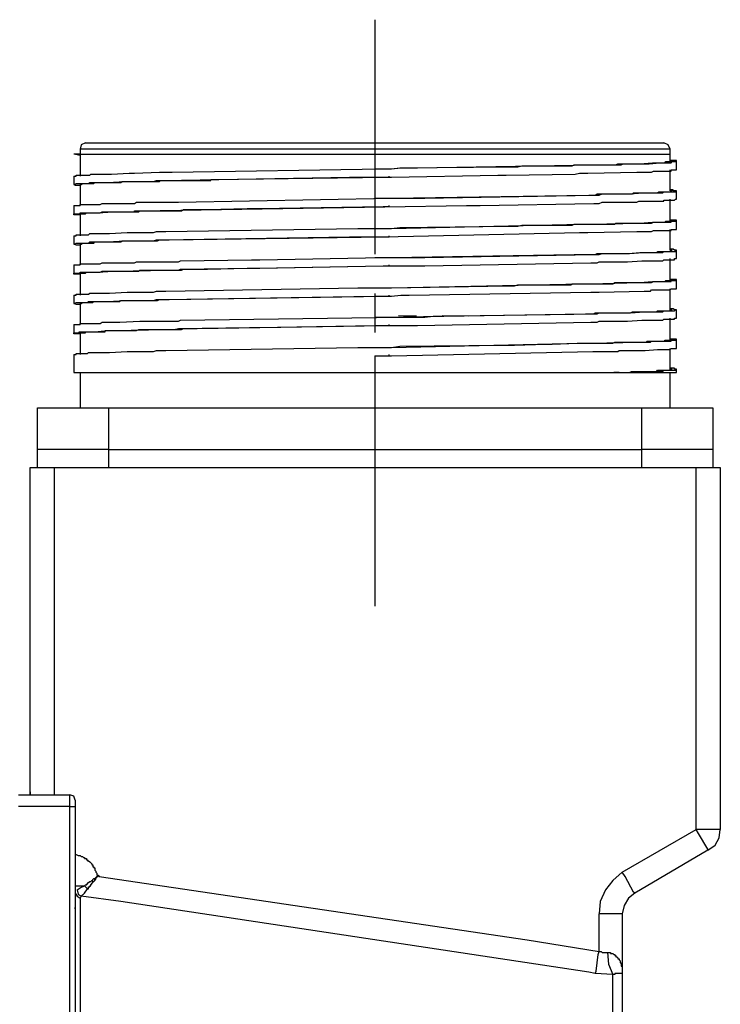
# Model space of a CAD drawing. Header units: millimetres. Extents: x 32146 to 33966, y 9971 to 11065.
# Tile 39 of 54: x 32734 to 32763, y 10374 to 10414. Entities that reach past the tile are written whole.
import ezdxf

# ---------------------------------------------------------------- set-up
doc = ezdxf.new("R2010")
doc.units = ezdxf.units.MM
doc.linetypes.add('CENTER2', pattern=[28.575, 19.05, -3.175, 3.175, -3.175])
doc.layers.add('Center', color=1, linetype='CENTER2')
doc.layers.add('Z_entity', color=7, linetype='Continuous')

msp = doc.modelspace()

# ---------------------------------------------------------------- linework, layer by layer
at = {"layer": 'Center', "ltscale": 0.5}
msp.add_line((32748.684, 10413.507), (32748.684, 10388.766), dxfattribs=at)
at = {"layer": 'Z_entity', "color": 7}
for p, q in [((32736.95, 10408.507), (32736.781, 10408.422)), ((32736.95, 10408.507), (32760.418, 10408.507)), ((32760.587, 10408.422), (32760.418, 10408.507)), ((32736.738, 10408.041), (32736.484, 10408.041)), ((32736.738, 10407.998), (32736.484, 10408.041)), ((32736.781, 10408.422), (32736.738, 10408.253)), ((32760.672, 10408.253), (32736.738, 10408.253)), ((32736.738, 10408.253), (32736.738, 10408.041)), ((32736.738, 10408.041), (32760.672, 10408.041)), ((32736.738, 10408.041), (32736.738, 10407.151)), ((32760.672, 10408.253), (32760.587, 10408.422)), ((32760.672, 10408.041), (32760.672, 10408.253)), ((32760.672, 10407.744), (32760.672, 10408.041)), ((32758.469, 10407.617), (32758.554, 10407.66)), ((32758.554, 10407.66), (32759.232, 10407.66)), ((32758.681, 10407.617), (32758.766, 10407.66)), ((32758.766, 10407.66), (32759.02, 10407.66)), ((32759.02, 10407.66), (32759.57, 10407.66)), ((32759.232, 10407.66), (32759.443, 10407.66)), ((32759.443, 10407.66), (32759.952, 10407.702)), ((32759.57, 10407.66), (32759.825, 10407.66)), ((32759.825, 10407.66), (32760.248, 10407.702)), ((32759.952, 10407.702), (32760.46, 10407.702)), ((32760.248, 10407.702), (32760.333, 10407.702)), ((32760.333, 10407.702), (32760.714, 10407.702)), ((32760.46, 10407.702), (32760.502, 10407.744)), ((32760.502, 10407.744), (32760.757, 10407.744)), ((32760.926, 10407.787), (32760.672, 10407.787)), ((32760.757, 10407.744), (32760.672, 10407.744)), ((32760.714, 10407.702), (32760.757, 10407.744)), ((32760.757, 10407.744), (32760.926, 10407.744)), ((32760.926, 10407.744), (32760.926, 10407.787)), ((32760.926, 10407.405), (32760.926, 10407.744)), ((32737.12, 10407.194), (32737.162, 10407.236)), ((32737.162, 10407.236), (32737.204, 10407.236)), ((32737.204, 10407.236), (32737.713, 10407.236)), ((32737.713, 10407.236), (32738.009, 10407.236)), ((32738.009, 10407.236), (32738.729, 10407.278)), ((32738.729, 10407.278), (32738.941, 10407.278)), ((32738.941, 10407.278), (32739.958, 10407.321)), ((32739.958, 10407.321), (32740.466, 10407.321)), ((32740.466, 10407.321), (32749.023, 10407.448)), ((32748.684, 10407.448), (32749.362, 10407.448)), ((32749.023, 10407.448), (32749.362, 10407.448)), ((32749.362, 10407.448), (32749.701, 10407.49)), ((32749.362, 10407.448), (32749.743, 10407.49)), ((32749.701, 10407.49), (32754.191, 10407.533)), ((32749.743, 10407.49), (32750.421, 10407.49)), ((32750.421, 10407.49), (32757.58, 10407.617)), ((32754.021, 10407.194), (32756.817, 10407.236)), ((32754.191, 10407.533), (32754.487, 10407.533)), ((32754.487, 10407.533), (32754.657, 10407.575)), ((32754.657, 10407.575), (32756.012, 10407.575)), ((32756.012, 10407.575), (32756.69, 10407.575)), ((32756.69, 10407.575), (32756.775, 10407.617)), ((32756.775, 10407.617), (32757.622, 10407.617)), ((32756.817, 10407.236), (32756.987, 10407.278)), ((32756.987, 10407.278), (32757.325, 10407.278)), ((32757.325, 10407.278), (32759.316, 10407.321)), ((32757.58, 10407.617), (32758.681, 10407.617)), ((32757.622, 10407.617), (32758.427, 10407.617)), ((32758.427, 10407.617), (32758.469, 10407.617)), ((32759.316, 10407.321), (32759.909, 10407.321)), ((32759.909, 10407.321), (32759.994, 10407.363)), ((32759.994, 10407.363), (32760.121, 10407.363)), ((32760.121, 10407.363), (32760.502, 10407.363)), ((32760.502, 10407.363), (32760.714, 10407.363)), ((32760.672, 10406.558), (32760.672, 10407.405)), ((32760.714, 10407.363), (32760.714, 10407.405)), ((32760.714, 10407.405), (32760.926, 10407.405)), ((32736.484, 10407.151), (32736.569, 10407.151)), ((32736.484, 10407.151), (32736.484, 10406.812)), ((32736.527, 10406.812), (32736.569, 10406.855)), ((32736.569, 10407.151), (32736.569, 10407.194)), ((32736.569, 10407.194), (32736.781, 10407.194)), ((32736.569, 10406.855), (32736.696, 10406.855)), ((32736.696, 10406.855), (32737.035, 10406.855)), ((32736.781, 10407.194), (32737.12, 10407.194)), ((32736.781, 10406.812), (32736.823, 10406.855)), ((32736.823, 10406.855), (32736.908, 10406.855)), ((32736.908, 10406.855), (32737.162, 10406.855)), ((32737.035, 10406.855), (32737.077, 10406.855)), ((32737.077, 10406.855), (32737.12, 10406.897)), ((32737.12, 10406.897), (32737.628, 10406.897)), ((32737.162, 10406.855), (32737.289, 10406.855)), ((32737.289, 10406.855), (32737.331, 10406.897)), ((32737.331, 10406.897), (32737.67, 10406.897)), ((32737.628, 10406.897), (32737.84, 10406.897)), ((32737.67, 10406.897), (32738.009, 10406.897)), ((32737.84, 10406.897), (32738.56, 10406.939)), ((32738.009, 10406.897), (32738.39, 10406.897)), ((32738.39, 10406.897), (32738.433, 10406.939)), ((32738.433, 10406.939), (32738.729, 10406.939)), ((32738.56, 10406.939), (32738.729, 10406.939)), ((32738.729, 10406.939), (32739.873, 10406.939)), ((32738.729, 10406.939), (32739.619, 10406.939)), ((32739.619, 10406.939), (32739.704, 10406.939)), ((32739.704, 10406.939), (32739.831, 10406.982)), ((32739.831, 10406.982), (32740.085, 10406.982)), ((32739.873, 10406.939), (32739.958, 10406.939)), ((32739.958, 10406.939), (32740, 10406.982)), ((32740, 10406.982), (32741.737, 10406.982)), ((32740.085, 10406.982), (32747.667, 10407.109)), ((32741.737, 10406.982), (32742.033, 10406.982)), ((32742.033, 10406.982), (32742.033, 10407.024)), ((32742.033, 10407.024), (32742.161, 10407.024)), ((32742.161, 10407.024), (32749.192, 10407.109)), ((32747.667, 10407.109), (32749.362, 10407.109)), ((32749.192, 10407.109), (32749.277, 10407.109)), ((32749.277, 10407.109), (32749.277, 10407.151)), ((32749.362, 10407.109), (32753.682, 10407.194)), ((32753.682, 10407.194), (32754.021, 10407.194)), ((32736.527, 10406.812), (32736.484, 10406.812)), ((32736.484, 10406.812), (32736.527, 10406.812)), ((32736.527, 10406.77), (32736.527, 10406.812)), ((32736.738, 10406.77), (32736.527, 10406.77)), ((32736.738, 10406.812), (32736.781, 10406.812)), ((32736.738, 10406.812), (32736.738, 10405.965)), ((32757.622, 10406.389), (32757.707, 10406.431)), ((32757.707, 10406.431), (32759.147, 10406.431)), ((32757.791, 10406.389), (32757.918, 10406.431)), ((32757.918, 10406.431), (32758.046, 10406.431)), ((32758.046, 10406.431), (32758.85, 10406.431)), ((32758.85, 10406.431), (32759.02, 10406.431)), ((32759.02, 10406.431), (32759.57, 10406.474)), ((32759.147, 10406.431), (32759.189, 10406.474)), ((32759.189, 10406.474), (32759.443, 10406.474)), ((32759.443, 10406.474), (32759.952, 10406.474)), ((32759.57, 10406.474), (32759.825, 10406.474)), ((32759.825, 10406.474), (32760.248, 10406.474)), ((32759.952, 10406.474), (32760.164, 10406.474)), ((32760.164, 10406.474), (32760.206, 10406.516)), ((32760.206, 10406.516), (32760.672, 10406.516)), ((32760.248, 10406.474), (32760.375, 10406.474)), ((32760.375, 10406.474), (32760.418, 10406.516)), ((32760.418, 10406.516), (32760.884, 10406.516)), ((32760.799, 10406.601), (32760.672, 10406.601)), ((32760.672, 10406.516), (32760.714, 10406.558)), ((32760.757, 10406.558), (32760.672, 10406.558)), ((32760.714, 10406.558), (32760.757, 10406.558)), ((32760.799, 10406.558), (32760.799, 10406.601)), ((32760.926, 10406.558), (32760.799, 10406.558)), ((32760.884, 10406.516), (32760.884, 10406.558)), ((32760.884, 10406.558), (32760.926, 10406.558)), ((32760.926, 10406.219), (32760.926, 10406.558)), ((32737.543, 10406.008), (32737.628, 10406.05)), ((32737.628, 10406.05), (32738.941, 10406.05)), ((32738.941, 10406.05), (32739.026, 10406.092)), ((32739.026, 10406.092), (32739.28, 10406.092)), ((32739.28, 10406.092), (32740.212, 10406.092)), ((32740.212, 10406.092), (32740.72, 10406.092)), ((32740.72, 10406.092), (32749.362, 10406.262)), ((32748.684, 10406.262), (32749.362, 10406.262)), ((32749.362, 10406.262), (32757.368, 10406.389)), ((32749.362, 10406.262), (32750.717, 10406.262)), ((32750.717, 10406.262), (32757.58, 10406.389)), ((32752.962, 10405.965), (32757.58, 10406.05)), ((32757.368, 10406.389), (32757.622, 10406.389)), ((32757.58, 10406.389), (32757.791, 10406.389)), ((32757.58, 10406.05), (32757.791, 10406.05)), ((32757.791, 10406.05), (32757.918, 10406.092)), ((32757.918, 10406.092), (32759.232, 10406.092)), ((32759.232, 10406.092), (32759.316, 10406.092)), ((32759.316, 10406.092), (32759.401, 10406.135)), ((32759.401, 10406.135), (32760.248, 10406.135)), ((32760.248, 10406.135), (32760.418, 10406.135)), ((32760.418, 10406.135), (32760.418, 10406.177)), ((32760.418, 10406.177), (32760.841, 10406.177)), ((32760.672, 10405.33), (32760.672, 10406.219)), ((32760.841, 10406.177), (32760.884, 10406.219)), ((32760.884, 10406.219), (32760.926, 10406.219)), ((32736.484, 10405.965), (32736.738, 10405.965)), ((32736.484, 10405.965), (32736.484, 10405.626)), ((32736.484, 10405.584), (32736.484, 10405.626)), ((32736.484, 10405.626), (32736.738, 10405.626)), ((32736.738, 10405.965), (32736.738, 10406.008)), ((32736.738, 10406.008), (32736.95, 10406.008)), ((32736.738, 10405.626), (32736.738, 10405.669)), ((32736.738, 10405.669), (32736.823, 10405.669)), ((32736.738, 10405.626), (32736.95, 10405.626)), ((32736.738, 10405.626), (32736.738, 10404.737)), ((32736.823, 10405.669), (32737.459, 10405.669)), ((32736.95, 10406.008), (32737.289, 10406.008)), ((32736.95, 10405.626), (32736.993, 10405.669)), ((32736.993, 10405.669), (32737.459, 10405.669)), ((32737.289, 10406.008), (32737.543, 10406.008)), ((32737.459, 10405.669), (32738.052, 10405.711)), ((32737.459, 10405.669), (32737.543, 10405.669)), ((32737.543, 10405.669), (32737.628, 10405.711)), ((32737.628, 10405.711), (32738.729, 10405.711)), ((32738.052, 10405.711), (32738.263, 10405.711)), ((32738.263, 10405.711), (32739.026, 10405.711)), ((32738.729, 10405.711), (32738.941, 10405.711)), ((32738.941, 10405.711), (32738.941, 10405.753)), ((32738.941, 10405.753), (32739.153, 10405.753)), ((32739.026, 10405.711), (32739.111, 10405.711)), ((32739.111, 10405.711), (32739.153, 10405.753)), ((32739.153, 10405.753), (32752.412, 10405.965)), ((32739.153, 10405.753), (32740, 10405.753)), ((32740, 10405.753), (32740.847, 10405.753)), ((32740.847, 10405.753), (32740.932, 10405.796)), ((32740.932, 10405.796), (32741.906, 10405.796)), ((32741.906, 10405.796), (32743.516, 10405.838)), ((32743.516, 10405.838), (32743.982, 10405.838)), ((32743.982, 10405.838), (32749.023, 10405.923)), ((32749.023, 10405.923), (32749.277, 10405.923)), ((32749.277, 10405.923), (32749.277, 10405.965)), ((32752.412, 10405.965), (32752.962, 10405.965)), ((32736.738, 10405.584), (32736.484, 10405.584)), ((32757.452, 10405.203), (32759.401, 10405.245)), ((32758.427, 10405.203), (32758.469, 10405.245)), ((32758.469, 10405.245), (32758.554, 10405.245)), ((32758.554, 10405.245), (32759.232, 10405.245)), ((32759.232, 10405.245), (32759.443, 10405.245)), ((32759.401, 10405.245), (32759.909, 10405.245)), ((32759.443, 10405.245), (32759.952, 10405.287)), ((32759.909, 10405.245), (32759.994, 10405.287)), ((32759.952, 10405.287), (32760.46, 10405.287)), ((32759.994, 10405.287), (32760.164, 10405.287)), ((32760.164, 10405.287), (32760.502, 10405.287)), ((32760.46, 10405.287), (32760.502, 10405.33)), ((32760.502, 10405.33), (32760.757, 10405.33)), ((32760.502, 10405.287), (32760.714, 10405.287)), ((32760.926, 10405.372), (32760.672, 10405.372)), ((32760.757, 10405.33), (32760.672, 10405.33)), ((32760.714, 10405.287), (32760.714, 10405.33)), ((32760.714, 10405.33), (32760.926, 10405.33)), ((32760.926, 10405.33), (32760.926, 10405.372)), ((32760.926, 10404.991), (32760.926, 10405.33)), ((32737.925, 10404.821), (32738.645, 10404.864)), ((32738.645, 10404.864), (32738.856, 10404.864)), ((32738.856, 10404.864), (32739.704, 10404.864)), ((32739.704, 10404.864), (32739.831, 10404.906)), ((32739.831, 10404.906), (32740.212, 10404.906)), ((32740.212, 10404.906), (32748.006, 10405.033)), ((32748.006, 10405.033), (32749.362, 10405.033)), ((32748.684, 10405.033), (32749.362, 10405.033)), ((32749.023, 10404.694), (32756.987, 10404.864)), ((32749.362, 10405.033), (32757.071, 10405.203)), ((32749.362, 10405.033), (32749.701, 10405.076)), ((32749.701, 10405.076), (32754.191, 10405.118)), ((32754.191, 10405.118), (32754.487, 10405.118)), ((32754.487, 10405.118), (32754.657, 10405.16)), ((32754.657, 10405.16), (32756.012, 10405.16)), ((32756.012, 10405.16), (32756.69, 10405.16)), ((32756.69, 10405.16), (32756.775, 10405.203)), ((32756.775, 10405.203), (32757.622, 10405.203)), ((32756.987, 10404.864), (32757.325, 10404.864)), ((32757.071, 10405.203), (32757.452, 10405.203)), ((32757.325, 10404.864), (32759.316, 10404.906)), ((32757.622, 10405.203), (32758.427, 10405.203)), ((32759.316, 10404.906), (32759.909, 10404.906)), ((32759.909, 10404.906), (32759.994, 10404.949)), ((32759.994, 10404.949), (32760.121, 10404.949)), ((32760.121, 10404.949), (32760.502, 10404.949)), ((32760.502, 10404.949), (32760.714, 10404.949)), ((32760.672, 10404.144), (32760.672, 10404.991)), ((32760.714, 10404.949), (32760.714, 10404.991)), ((32760.714, 10404.991), (32760.926, 10404.991)), ((32736.484, 10404.737), (32736.569, 10404.737)), ((32736.484, 10404.737), (32736.484, 10404.398)), ((32736.527, 10404.398), (32736.569, 10404.44)), ((32736.569, 10404.737), (32736.569, 10404.779)), ((32736.569, 10404.779), (32736.781, 10404.779)), ((32736.569, 10404.44), (32736.696, 10404.44)), ((32736.696, 10404.44), (32737.035, 10404.44)), ((32736.781, 10404.779), (32737.077, 10404.779)), ((32736.781, 10404.398), (32736.823, 10404.44)), ((32736.823, 10404.44), (32737.289, 10404.44)), ((32737.035, 10404.44), (32737.077, 10404.44)), ((32737.077, 10404.779), (32737.12, 10404.821)), ((32737.077, 10404.44), (32737.12, 10404.483)), ((32737.12, 10404.821), (32737.162, 10404.821)), ((32737.12, 10404.483), (32737.628, 10404.483)), ((32737.162, 10404.821), (32737.67, 10404.821)), ((32737.289, 10404.44), (32737.331, 10404.483)), ((32737.331, 10404.483), (32737.459, 10404.483)), ((32737.459, 10404.483), (32738.052, 10404.483)), ((32737.628, 10404.483), (32737.84, 10404.483)), ((32737.67, 10404.821), (32737.925, 10404.821)), ((32737.84, 10404.483), (32738.56, 10404.525)), ((32738.052, 10404.483), (32738.39, 10404.483)), ((32738.39, 10404.483), (32738.433, 10404.525)), ((32738.433, 10404.525), (32739.873, 10404.525)), ((32738.56, 10404.525), (32738.729, 10404.525)), ((32738.729, 10404.525), (32739.619, 10404.525)), ((32739.619, 10404.525), (32739.704, 10404.525)), ((32739.704, 10404.525), (32739.831, 10404.567)), ((32739.831, 10404.567), (32740.085, 10404.567)), ((32739.873, 10404.525), (32739.958, 10404.567)), ((32739.958, 10404.567), (32740.339, 10404.567)), ((32740.085, 10404.567), (32747.667, 10404.694)), ((32740.339, 10404.567), (32749.108, 10404.694)), ((32747.667, 10404.694), (32749.023, 10404.694)), ((32749.108, 10404.694), (32749.277, 10404.694)), ((32749.277, 10404.694), (32749.277, 10404.737)), ((32736.527, 10404.398), (32736.484, 10404.398)), ((32736.484, 10404.398), (32736.527, 10404.398)), ((32736.569, 10404.356), (32736.527, 10404.398)), ((32736.738, 10404.356), (32736.569, 10404.356)), ((32736.738, 10404.398), (32736.781, 10404.398)), ((32736.738, 10404.398), (32736.738, 10403.551)), ((32758.977, 10404.017), (32759.443, 10404.059)), ((32759.02, 10404.017), (32759.57, 10404.059)), ((32759.443, 10404.059), (32759.528, 10404.059)), ((32759.528, 10404.059), (32759.994, 10404.059)), ((32759.57, 10404.059), (32759.825, 10404.059)), ((32759.825, 10404.059), (32760.248, 10404.059)), ((32759.994, 10404.059), (32760.164, 10404.059)), ((32760.164, 10404.059), (32760.164, 10404.101)), ((32760.164, 10404.101), (32760.672, 10404.101)), ((32760.248, 10404.059), (32760.375, 10404.059)), ((32760.375, 10404.059), (32760.418, 10404.101)), ((32760.418, 10404.101), (32760.884, 10404.101)), ((32760.799, 10404.186), (32760.672, 10404.186)), ((32760.672, 10404.101), (32760.714, 10404.144)), ((32760.757, 10404.144), (32760.672, 10404.144)), ((32760.714, 10404.144), (32760.757, 10404.144)), ((32760.841, 10404.144), (32760.799, 10404.186)), ((32760.926, 10404.144), (32760.841, 10404.144)), ((32760.884, 10404.101), (32760.884, 10404.144)), ((32760.884, 10404.144), (32760.926, 10404.144)), ((32760.926, 10403.805), (32760.926, 10404.144)), ((32737.543, 10403.593), (32737.628, 10403.635)), ((32737.628, 10403.635), (32738.941, 10403.635)), ((32738.941, 10403.635), (32739.026, 10403.678)), ((32739.026, 10403.678), (32739.28, 10403.678)), ((32739.28, 10403.678), (32740.212, 10403.678)), ((32740.212, 10403.678), (32740.72, 10403.678)), ((32740.72, 10403.678), (32740.805, 10403.72)), ((32740.805, 10403.72), (32743.685, 10403.762)), ((32743.685, 10403.762), (32744.024, 10403.762)), ((32744.024, 10403.762), (32749.023, 10403.847)), ((32748.684, 10403.847), (32749.362, 10403.847)), ((32749.023, 10403.847), (32750.717, 10403.847)), ((32749.362, 10403.847), (32756.775, 10403.974)), ((32750.717, 10403.847), (32757.58, 10403.974)), ((32750.717, 10403.508), (32757.452, 10403.635)), ((32756.775, 10403.974), (32757.622, 10403.974)), ((32757.452, 10403.635), (32757.707, 10403.635)), ((32757.58, 10403.974), (32757.791, 10403.974)), ((32757.622, 10403.974), (32757.707, 10404.017)), ((32757.707, 10404.017), (32758.003, 10404.017)), ((32757.707, 10403.635), (32757.791, 10403.678)), ((32757.791, 10403.974), (32757.918, 10404.017)), ((32757.791, 10403.678), (32757.918, 10403.678)), ((32757.918, 10404.017), (32758.046, 10404.017)), ((32757.918, 10403.678), (32758.766, 10403.678)), ((32758.003, 10404.017), (32758.723, 10404.017)), ((32758.046, 10404.017), (32758.85, 10404.017)), ((32758.723, 10404.017), (32758.977, 10404.017)), ((32758.766, 10403.678), (32758.935, 10403.678)), ((32758.85, 10404.017), (32759.02, 10404.017)), ((32758.935, 10403.678), (32759.528, 10403.72)), ((32759.528, 10403.72), (32759.782, 10403.72)), ((32759.782, 10403.72), (32760.206, 10403.72)), ((32760.206, 10403.72), (32760.375, 10403.72)), ((32760.375, 10403.72), (32760.418, 10403.762)), ((32760.418, 10403.762), (32760.841, 10403.762)), ((32760.672, 10402.915), (32760.672, 10403.805)), ((32760.841, 10403.762), (32760.841, 10403.805)), ((32760.841, 10403.805), (32760.926, 10403.805)), ((32736.484, 10403.551), (32736.738, 10403.551)), ((32736.484, 10403.551), (32736.484, 10403.212)), ((32736.738, 10403.551), (32736.738, 10403.593)), ((32736.738, 10403.593), (32736.95, 10403.593)), ((32736.738, 10403.212), (32736.738, 10403.254)), ((32736.738, 10403.254), (32736.95, 10403.254)), ((32736.95, 10403.593), (32737.289, 10403.593)), ((32736.95, 10403.212), (32736.993, 10403.254)), ((32736.95, 10403.254), (32737.289, 10403.254)), ((32736.993, 10403.254), (32737.459, 10403.254)), ((32737.289, 10403.593), (32737.543, 10403.593)), ((32737.289, 10403.254), (32737.543, 10403.254)), ((32737.459, 10403.254), (32738.052, 10403.297)), ((32737.543, 10403.254), (32737.628, 10403.297)), ((32737.628, 10403.297), (32738.179, 10403.297)), ((32738.052, 10403.297), (32738.263, 10403.297)), ((32738.179, 10403.297), (32740.297, 10403.339)), ((32738.263, 10403.297), (32739.026, 10403.297)), ((32739.026, 10403.297), (32739.111, 10403.297)), ((32739.111, 10403.297), (32739.153, 10403.339)), ((32739.153, 10403.339), (32740, 10403.339)), ((32740, 10403.339), (32740.847, 10403.339)), ((32740.297, 10403.339), (32740.72, 10403.339)), ((32740.72, 10403.339), (32740.805, 10403.381)), ((32740.805, 10403.381), (32743.685, 10403.424)), ((32740.847, 10403.339), (32740.932, 10403.381)), ((32740.932, 10403.381), (32741.906, 10403.381)), ((32741.906, 10403.381), (32743.516, 10403.424)), ((32743.516, 10403.424), (32743.982, 10403.424)), ((32743.685, 10403.424), (32744.024, 10403.424)), ((32743.982, 10403.424), (32749.023, 10403.508)), ((32744.024, 10403.424), (32749.023, 10403.508)), ((32749.023, 10403.508), (32749.277, 10403.508)), ((32749.023, 10403.508), (32750.717, 10403.508)), ((32749.277, 10403.508), (32749.277, 10403.551)), ((32736.484, 10403.169), (32736.484, 10403.212)), ((32736.484, 10403.212), (32736.738, 10403.212)), ((32736.738, 10403.169), (32736.484, 10403.169)), ((32736.738, 10403.212), (32736.95, 10403.212)), ((32736.738, 10403.212), (32736.738, 10402.322)), ((32757.452, 10402.788), (32759.401, 10402.831)), ((32758.342, 10402.788), (32758.427, 10402.831)), ((32758.427, 10402.831), (32758.554, 10402.831)), ((32758.554, 10402.831), (32759.232, 10402.831)), ((32759.232, 10402.831), (32759.443, 10402.831)), ((32759.401, 10402.831), (32759.909, 10402.831)), ((32759.443, 10402.831), (32759.952, 10402.873)), ((32759.909, 10402.831), (32759.994, 10402.873)), ((32759.952, 10402.873), (32760.46, 10402.873)), ((32759.994, 10402.873), (32760.164, 10402.873)), ((32760.164, 10402.873), (32760.502, 10402.873)), ((32760.46, 10402.873), (32760.502, 10402.915)), ((32760.502, 10402.915), (32760.757, 10402.915)), ((32760.502, 10402.873), (32760.714, 10402.873)), ((32760.926, 10402.958), (32760.672, 10402.958)), ((32760.757, 10402.915), (32760.672, 10402.915)), ((32760.714, 10402.873), (32760.714, 10402.915)), ((32760.714, 10402.915), (32760.926, 10402.915)), ((32760.926, 10402.915), (32760.926, 10402.958)), ((32760.926, 10402.576), (32760.926, 10402.915)), ((32737.925, 10402.407), (32738.645, 10402.449)), ((32738.645, 10402.449), (32738.856, 10402.449)), ((32738.856, 10402.449), (32739.704, 10402.449)), ((32739.704, 10402.449), (32739.831, 10402.492)), ((32739.831, 10402.492), (32740.212, 10402.492)), ((32740.212, 10402.492), (32748.006, 10402.619)), ((32748.006, 10402.619), (32749.362, 10402.619)), ((32748.684, 10402.619), (32749.362, 10402.619)), ((32749.362, 10402.619), (32757.071, 10402.788)), ((32749.362, 10402.619), (32754.064, 10402.703)), ((32750.082, 10402.322), (32757.452, 10402.449)), ((32754.064, 10402.703), (32754.36, 10402.703)), ((32754.36, 10402.703), (32754.487, 10402.746)), ((32754.487, 10402.746), (32755.885, 10402.746)), ((32755.885, 10402.746), (32756.648, 10402.746)), ((32756.648, 10402.746), (32756.69, 10402.788)), ((32756.69, 10402.788), (32758.342, 10402.788)), ((32757.071, 10402.788), (32757.452, 10402.788)), ((32757.452, 10402.449), (32757.791, 10402.449)), ((32757.791, 10402.449), (32759.613, 10402.492)), ((32759.613, 10402.492), (32759.867, 10402.492)), ((32759.867, 10402.492), (32759.909, 10402.534)), ((32759.909, 10402.534), (32760.672, 10402.534)), ((32760.672, 10402.534), (32760.714, 10402.576)), ((32760.672, 10401.729), (32760.672, 10402.576)), ((32760.714, 10402.576), (32760.926, 10402.576)), ((32736.484, 10402.322), (32736.569, 10402.322)), ((32736.484, 10402.322), (32736.484, 10401.983)), ((32736.569, 10402.322), (32736.569, 10402.365)), ((32736.569, 10402.365), (32736.781, 10402.365)), ((32736.781, 10402.365), (32737.077, 10402.365)), ((32737.035, 10402.026), (32737.077, 10402.068)), ((32737.077, 10402.365), (32737.12, 10402.407)), ((32737.077, 10402.068), (32737.12, 10402.068)), ((32737.12, 10402.407), (32737.162, 10402.407)), ((32737.12, 10402.068), (32737.628, 10402.068)), ((32737.162, 10402.407), (32737.67, 10402.407)), ((32737.247, 10402.026), (32737.289, 10402.068)), ((32737.289, 10402.068), (32737.459, 10402.068)), ((32737.459, 10402.068), (32738.052, 10402.068)), ((32737.628, 10402.068), (32737.84, 10402.068)), ((32737.67, 10402.407), (32737.925, 10402.407)), ((32737.84, 10402.068), (32738.56, 10402.11)), ((32738.052, 10402.068), (32738.348, 10402.068)), ((32738.348, 10402.068), (32738.39, 10402.11)), ((32738.39, 10402.11), (32739.873, 10402.11)), ((32738.56, 10402.11), (32738.729, 10402.11)), ((32738.729, 10402.11), (32739.704, 10402.11)), ((32739.704, 10402.11), (32739.831, 10402.153)), ((32739.831, 10402.153), (32740.212, 10402.153)), ((32739.873, 10402.11), (32739.958, 10402.153)), ((32739.958, 10402.153), (32740.339, 10402.153)), ((32740.212, 10402.153), (32748.684, 10402.28)), ((32740.339, 10402.153), (32749.108, 10402.28)), ((32748.684, 10402.28), (32749.362, 10402.28)), ((32749.108, 10402.28), (32749.277, 10402.28)), ((32749.277, 10402.28), (32749.277, 10402.322)), ((32749.362, 10402.28), (32749.743, 10402.322)), ((32749.743, 10402.322), (32750.082, 10402.322)), ((32736.527, 10401.983), (32736.484, 10401.983)), ((32736.484, 10401.983), (32736.527, 10401.983)), ((32736.527, 10401.983), (32736.569, 10402.026)), ((32736.569, 10401.941), (32736.527, 10401.983)), ((32736.569, 10402.026), (32736.696, 10402.026)), ((32736.738, 10401.941), (32736.569, 10401.941)), ((32736.696, 10402.026), (32737.035, 10402.026)), ((32736.738, 10401.983), (32736.781, 10401.983)), ((32736.738, 10401.983), (32736.738, 10401.136)), ((32736.781, 10401.983), (32736.823, 10402.026)), ((32736.823, 10402.026), (32737.247, 10402.026)), ((32759.062, 10401.602), (32759.147, 10401.644)), ((32759.062, 10401.602), (32759.613, 10401.644)), ((32759.147, 10401.644), (32759.401, 10401.644)), ((32759.401, 10401.644), (32759.909, 10401.644)), ((32759.613, 10401.644), (32759.867, 10401.644)), ((32759.867, 10401.644), (32760.291, 10401.644)), ((32759.909, 10401.644), (32760.121, 10401.644)), ((32760.121, 10401.644), (32760.164, 10401.687)), ((32760.164, 10401.687), (32760.672, 10401.687)), ((32760.291, 10401.644), (32760.375, 10401.644)), ((32760.375, 10401.644), (32760.418, 10401.687)), ((32760.418, 10401.687), (32760.841, 10401.687)), ((32760.799, 10401.772), (32760.672, 10401.772)), ((32760.672, 10401.687), (32760.672, 10401.729)), ((32760.672, 10401.729), (32760.757, 10401.729)), ((32760.757, 10401.729), (32760.672, 10401.729)), ((32760.841, 10401.729), (32760.799, 10401.772)), ((32760.841, 10401.687), (32760.884, 10401.729)), ((32760.926, 10401.729), (32760.841, 10401.729)), ((32760.884, 10401.729), (32760.926, 10401.729)), ((32760.926, 10401.39), (32760.926, 10401.729)), ((32738.348, 10401.221), (32739.153, 10401.263)), ((32739.153, 10401.263), (32739.365, 10401.263)), ((32739.365, 10401.263), (32740.297, 10401.263)), ((32740.297, 10401.263), (32740.72, 10401.263)), ((32740.72, 10401.263), (32740.805, 10401.306)), ((32740.805, 10401.306), (32749.743, 10401.433)), ((32748.684, 10401.433), (32749.023, 10401.433)), ((32749.023, 10401.433), (32757.241, 10401.56)), ((32750.382, 10401.47), (32749.648, 10401.488)), ((32749.743, 10401.433), (32750.717, 10401.433)), ((32750.717, 10401.433), (32751.056, 10401.475)), ((32751.056, 10401.475), (32757.707, 10401.56)), ((32752.502, 10401.47), (32751.416, 10401.488)), ((32757.241, 10401.56), (32757.58, 10401.56)), ((32757.58, 10401.56), (32757.622, 10401.602)), ((32757.622, 10401.602), (32759.062, 10401.602)), ((32757.707, 10401.56), (32757.791, 10401.602)), ((32757.707, 10401.221), (32757.791, 10401.263)), ((32757.791, 10401.602), (32758.13, 10401.602)), ((32757.791, 10401.263), (32757.918, 10401.263)), ((32757.918, 10401.263), (32758.766, 10401.263)), ((32758.13, 10401.602), (32758.935, 10401.602)), ((32758.766, 10401.263), (32758.935, 10401.263)), ((32758.935, 10401.602), (32759.062, 10401.602)), ((32758.935, 10401.263), (32759.528, 10401.306)), ((32759.528, 10401.306), (32759.782, 10401.306)), ((32759.782, 10401.306), (32760.206, 10401.306)), ((32760.206, 10401.306), (32760.375, 10401.306)), ((32760.375, 10401.306), (32760.418, 10401.348)), ((32760.418, 10401.348), (32760.841, 10401.348)), ((32760.672, 10400.501), (32760.672, 10401.39)), ((32760.841, 10401.348), (32760.841, 10401.39)), ((32760.841, 10401.39), (32760.926, 10401.39)), ((32736.484, 10401.136), (32736.738, 10401.136)), ((32736.484, 10401.136), (32736.484, 10400.797)), ((32736.696, 10400.797), (32736.696, 10400.84)), ((32736.696, 10400.84), (32736.908, 10400.84)), ((32736.738, 10401.136), (32736.738, 10401.179)), ((32736.738, 10401.179), (32736.95, 10401.179)), ((32736.908, 10400.84), (32737.204, 10400.84)), ((32736.95, 10401.179), (32737.331, 10401.179)), ((32736.95, 10400.797), (32736.95, 10400.84)), ((32736.95, 10400.84), (32736.993, 10400.84)), ((32736.993, 10400.84), (32737.67, 10400.84)), ((32737.204, 10400.84), (32737.331, 10400.84)), ((32737.331, 10401.179), (32737.543, 10401.179)), ((32737.331, 10400.84), (32737.84, 10400.882)), ((32737.543, 10401.179), (32737.628, 10401.221)), ((32737.628, 10401.221), (32738.348, 10401.221)), ((32737.67, 10400.84), (32737.755, 10400.84)), ((32737.755, 10400.84), (32737.755, 10400.882)), ((32737.755, 10400.882), (32737.967, 10400.882)), ((32737.84, 10400.882), (32738.094, 10400.882)), ((32737.967, 10400.882), (32738.39, 10400.882)), ((32738.094, 10400.882), (32740.212, 10400.924)), ((32738.39, 10400.882), (32739.026, 10400.882)), ((32739.026, 10400.882), (32739.111, 10400.924)), ((32739.111, 10400.924), (32739.322, 10400.924)), ((32739.322, 10400.924), (32740, 10400.924)), ((32740, 10400.924), (32740.847, 10400.924)), ((32740.212, 10400.924), (32740.551, 10400.924)), ((32740.551, 10400.924), (32740.72, 10400.967)), ((32740.72, 10400.967), (32743.601, 10401.009)), ((32740.847, 10400.924), (32740.932, 10400.967)), ((32740.932, 10400.967), (32741.483, 10400.967)), ((32741.483, 10400.967), (32749.108, 10401.094)), ((32743.601, 10401.009), (32743.94, 10401.009)), ((32743.94, 10401.009), (32748.684, 10401.094)), ((32748.684, 10401.094), (32750.421, 10401.094)), ((32749.108, 10401.094), (32749.277, 10401.094)), ((32749.277, 10401.094), (32749.277, 10401.136)), ((32750.421, 10401.094), (32757.452, 10401.221)), ((32757.452, 10401.221), (32757.707, 10401.221)), ((32736.484, 10400.755), (32736.484, 10400.797)), ((32736.484, 10400.797), (32736.696, 10400.797)), ((32736.738, 10400.755), (32736.484, 10400.755)), ((32736.738, 10400.797), (32736.95, 10400.797)), ((32736.738, 10400.797), (32736.738, 10399.908)), ((32759.698, 10400.416), (32759.74, 10400.458)), ((32759.74, 10400.458), (32759.782, 10400.458)), ((32759.782, 10400.458), (32760.291, 10400.458)), ((32759.867, 10400.416), (32759.909, 10400.458)), ((32759.909, 10400.458), (32760.164, 10400.458)), ((32760.164, 10400.458), (32760.502, 10400.458)), ((32760.291, 10400.458), (32760.46, 10400.458)), ((32760.46, 10400.458), (32760.46, 10400.501)), ((32760.46, 10400.501), (32760.502, 10400.501)), ((32760.502, 10400.501), (32760.714, 10400.501)), ((32760.502, 10400.458), (32760.714, 10400.458)), ((32760.926, 10400.543), (32760.672, 10400.543)), ((32760.757, 10400.501), (32760.672, 10400.501)), ((32760.714, 10400.501), (32760.757, 10400.501)), ((32760.714, 10400.458), (32760.714, 10400.501)), ((32760.714, 10400.501), (32760.926, 10400.501)), ((32760.926, 10400.501), (32760.926, 10400.543)), ((32760.926, 10400.162), (32760.926, 10400.501)), ((32737.925, 10399.992), (32738.645, 10400.035)), ((32738.645, 10400.035), (32738.856, 10400.035)), ((32738.856, 10400.035), (32739.704, 10400.035)), ((32739.704, 10400.035), (32739.831, 10400.077)), ((32739.831, 10400.077), (32740.212, 10400.077)), ((32740.212, 10400.077), (32748.006, 10400.204)), ((32748.006, 10400.204), (32749.362, 10400.204)), ((32748.684, 10400.204), (32749.362, 10400.204)), ((32749.362, 10400.204), (32757.071, 10400.374)), ((32749.362, 10400.204), (32749.701, 10400.247)), ((32749.362, 10399.865), (32757.537, 10400.035)), ((32749.701, 10400.247), (32753.894, 10400.289)), ((32753.894, 10400.289), (32754.36, 10400.289)), ((32754.36, 10400.289), (32755.631, 10400.331)), ((32755.631, 10400.331), (32755.885, 10400.331)), ((32755.885, 10400.331), (32756.902, 10400.374)), ((32756.902, 10400.374), (32757.41, 10400.374)), ((32757.071, 10400.374), (32757.452, 10400.374)), ((32757.41, 10400.374), (32758.13, 10400.374)), ((32757.452, 10400.374), (32759.401, 10400.416)), ((32757.537, 10400.035), (32758.554, 10400.035)), ((32758.13, 10400.374), (32758.342, 10400.374)), ((32758.342, 10400.374), (32758.427, 10400.416)), ((32758.427, 10400.416), (32759.189, 10400.416)), ((32758.554, 10400.035), (32758.596, 10400.077)), ((32758.596, 10400.077), (32758.723, 10400.077)), ((32758.723, 10400.077), (32759.443, 10400.077)), ((32759.189, 10400.416), (32759.698, 10400.416)), ((32759.401, 10400.416), (32759.867, 10400.416)), ((32759.443, 10400.077), (32759.655, 10400.077)), ((32759.655, 10400.077), (32760.164, 10400.12)), ((32760.164, 10400.12), (32760.672, 10400.12)), ((32760.672, 10400.12), (32760.714, 10400.162)), ((32760.672, 10399.315), (32760.672, 10400.162)), ((32760.714, 10400.162), (32760.926, 10400.162)), ((32736.484, 10399.908), (32736.569, 10399.908)), ((32736.484, 10399.908), (32736.484, 10399.188)), ((32736.569, 10399.908), (32736.569, 10399.95)), ((32736.569, 10399.95), (32737.035, 10399.95)), ((32737.035, 10399.95), (32737.077, 10399.992)), ((32737.077, 10399.992), (32737.162, 10399.992)), ((32737.162, 10399.992), (32737.67, 10399.992)), ((32737.67, 10399.992), (32737.925, 10399.992)), ((32748.684, 10399.865), (32748.684, 10399.188)), ((32748.684, 10399.865), (32749.362, 10399.865)), ((32749.277, 10399.865), (32749.277, 10399.908)), ((32758.893, 10399.188), (32759.401, 10399.23)), ((32759.02, 10399.188), (32759.105, 10399.23)), ((32759.105, 10399.23), (32759.274, 10399.23)), ((32759.274, 10399.23), (32759.613, 10399.23)), ((32759.401, 10399.23), (32759.528, 10399.23)), ((32759.528, 10399.23), (32759.909, 10399.23)), ((32759.613, 10399.23), (32759.782, 10399.23)), ((32759.782, 10399.23), (32760.079, 10399.23)), ((32759.909, 10399.23), (32760.079, 10399.23)), ((32760.079, 10399.23), (32760.121, 10399.23)), ((32760.079, 10399.23), (32760.375, 10399.23)), ((32760.121, 10399.23), (32760.164, 10399.272)), ((32760.164, 10399.272), (32760.545, 10399.272)), ((32760.375, 10399.23), (32760.418, 10399.272)), ((32760.418, 10399.272), (32760.46, 10399.272)), ((32760.46, 10399.272), (32760.757, 10399.272)), ((32760.545, 10399.272), (32760.672, 10399.272)), ((32760.841, 10399.357), (32760.672, 10399.357)), ((32760.672, 10399.272), (32760.672, 10399.315)), ((32760.672, 10399.315), (32760.757, 10399.315)), ((32760.757, 10399.315), (32760.672, 10399.315)), ((32760.757, 10399.272), (32760.884, 10399.272)), ((32760.841, 10399.315), (32760.841, 10399.357)), ((32760.926, 10399.315), (32760.841, 10399.315)), ((32760.884, 10399.272), (32760.884, 10399.315)), ((32760.884, 10399.315), (32760.926, 10399.315)), ((32760.926, 10399.188), (32760.926, 10399.315)), ((32736.484, 10399.188), (32748.684, 10399.188)), ((32736.738, 10399.188), (32736.738, 10397.747)), ((32748.684, 10399.188), (32758.384, 10399.188)), ((32758.596, 10399.188), (32758.384, 10399.188)), ((32758.384, 10399.188), (32759.02, 10399.188)), ((32758.596, 10399.188), (32758.893, 10399.188)), ((32758.596, 10399.188), (32760.926, 10399.188)), ((32760.672, 10397.747), (32760.672, 10399.188)), ((32735.002, 10396.053), (32735.002, 10397.747)), ((32735.002, 10397.747), (32737.882, 10397.747)), ((32737.882, 10397.747), (32759.528, 10397.747)), ((32737.882, 10397.747), (32737.882, 10396.053)), ((32759.528, 10396.053), (32759.528, 10397.747)), ((32759.528, 10397.747), (32762.409, 10397.747)), ((32762.409, 10397.747), (32762.409, 10396.053)), ((32735.002, 10395.333), (32735.002, 10396.053)), ((32737.882, 10396.053), (32735.002, 10396.053)), ((32737.882, 10396.053), (32737.882, 10395.333)), ((32737.882, 10396.053), (32759.528, 10396.053)), ((32759.528, 10395.333), (32759.528, 10396.053)), ((32762.409, 10396.053), (32759.528, 10396.053)), ((32762.409, 10396.053), (32762.409, 10395.333)), ((32734.705, 10382.032), (32734.705, 10395.333)), ((32734.705, 10395.333), (32735.679, 10395.333)), ((32735.679, 10395.333), (32735.679, 10382.032)), ((32735.679, 10395.333), (32761.731, 10395.333)), ((32761.731, 10395.333), (32762.705, 10395.333)), ((32761.731, 10380.634), (32761.731, 10395.333)), ((32762.705, 10395.333), (32762.705, 10380.634)), ((32734.705, 10382.159), (32734.705, 10382.032)), ((32734.239, 10382.032), (32736.315, 10382.032)), ((32736.484, 10381.989), (32736.315, 10382.032)), ((32736.315, 10381.566), (32736.315, 10382.032)), ((32736.527, 10381.82), (32736.484, 10381.989)), ((32736.527, 10381.82), (32736.527, 10381.566)), ((32736.315, 10381.566), (32734.239, 10381.566)), ((32736.315, 10372.501), (32736.315, 10381.566)), ((32736.315, 10381.566), (32736.527, 10381.566)), ((32736.527, 10381.566), (32736.527, 10372.501)), ((32758.723, 10378.897), (32761.731, 10380.634)), ((32762.705, 10380.634), (32761.731, 10380.634)), ((32761.816, 10380.464), (32761.731, 10380.634)), ((32762.197, 10379.829), (32761.816, 10380.464)), ((32762.663, 10380.295), (32762.705, 10380.634)), ((32762.493, 10379.999), (32762.663, 10380.295)), ((32762.197, 10379.787), (32759.232, 10378.05)), ((32762.197, 10379.787), (32762.493, 10379.999)), ((32762.197, 10379.787), (32762.197, 10379.829)), ((32736.527, 10379.617), (32736.569, 10379.617)), ((32736.569, 10379.617), (32736.654, 10379.575)), ((32736.654, 10379.575), (32736.738, 10379.575)), ((32736.738, 10379.575), (32736.781, 10379.533)), ((32736.781, 10379.533), (32736.823, 10379.533)), ((32736.823, 10379.533), (32736.866, 10379.49)), ((32736.866, 10379.49), (32736.908, 10379.49)), ((32736.908, 10379.49), (32736.908, 10379.448)), ((32736.908, 10379.448), (32736.993, 10379.448)), ((32736.993, 10379.448), (32736.993, 10379.405)), ((32736.993, 10379.405), (32737.035, 10379.405)), ((32737.035, 10379.405), (32737.035, 10379.363)), ((32737.035, 10379.363), (32737.077, 10379.363)), ((32737.077, 10379.363), (32737.12, 10379.321)), ((32737.12, 10379.321), (32737.204, 10379.236)), ((32737.204, 10379.236), (32737.204, 10379.194)), ((32737.204, 10379.194), (32737.247, 10379.194)), ((32737.247, 10379.194), (32737.247, 10379.109)), ((32737.247, 10379.109), (32737.289, 10379.109)), ((32737.289, 10379.109), (32737.289, 10379.067)), ((32737.289, 10379.067), (32737.331, 10379.067)), ((32737.331, 10379.067), (32737.331, 10378.982)), ((32737.331, 10378.982), (32737.374, 10378.94)), ((32737.374, 10378.94), (32737.374, 10378.897)), ((32737.374, 10378.897), (32737.416, 10378.855)), ((32737.416, 10378.855), (32737.416, 10378.77)), ((32758.723, 10378.897), (32758.342, 10378.558)), ((32758.85, 10378.728), (32758.723, 10378.897)), ((32736.993, 10378.389), (32737.077, 10378.474)), ((32737.077, 10378.474), (32737.12, 10378.516)), ((32737.12, 10378.516), (32737.162, 10378.516)), ((32737.162, 10378.516), (32737.204, 10378.558)), ((32737.162, 10378.389), (32737.247, 10378.474)), ((32737.204, 10378.558), (32737.247, 10378.558)), ((32737.247, 10378.601), (32737.289, 10378.643)), ((32737.247, 10378.558), (32737.247, 10378.601)), ((32737.247, 10378.474), (32737.247, 10378.516)), ((32737.247, 10378.516), (32737.289, 10378.516)), ((32737.289, 10378.643), (32737.331, 10378.643)), ((32737.289, 10378.516), (32737.331, 10378.558)), ((32737.331, 10378.643), (32737.416, 10378.728)), ((32737.331, 10378.558), (32737.331, 10378.601)), ((32737.331, 10378.601), (32737.374, 10378.601)), ((32737.374, 10378.601), (32737.374, 10378.685)), ((32737.374, 10378.685), (32737.416, 10378.685)), ((32737.416, 10378.77), (32737.459, 10378.77)), ((32737.416, 10378.685), (32737.416, 10378.728)), ((32737.416, 10378.728), (32737.459, 10378.728)), ((32737.416, 10378.728), (32737.459, 10378.728)), ((32737.459, 10378.728), (32737.459, 10378.77)), ((32737.459, 10378.77), (32737.501, 10378.728)), ((32737.459, 10378.728), (32737.459, 10378.77)), ((32737.501, 10378.728), (32754.869, 10376.144)), ((32758.342, 10378.558), (32758.046, 10378.177)), ((32759.189, 10378.092), (32758.85, 10378.728)), ((32736.527, 10378.346), (32736.908, 10378.346)), ((32736.527, 10378.05), (32736.611, 10377.923)), ((32736.611, 10378.177), (32736.738, 10378.262)), ((32736.611, 10378.177), (32736.654, 10378.008)), ((32736.738, 10378.262), (32736.908, 10378.346)), ((32736.781, 10377.923), (32736.908, 10378.05)), ((32736.908, 10378.346), (32736.95, 10378.389)), ((32736.908, 10378.346), (32737.035, 10378.219)), ((32736.908, 10378.05), (32737.035, 10378.219)), ((32736.95, 10378.389), (32736.993, 10378.389)), ((32737.035, 10378.219), (32737.077, 10378.219)), ((32737.077, 10378.219), (32737.077, 10378.304)), ((32737.077, 10378.304), (32737.12, 10378.304)), ((32737.12, 10378.304), (32737.12, 10378.346)), ((32737.12, 10378.346), (32737.162, 10378.346)), ((32737.162, 10378.346), (32737.162, 10378.389)), ((32758.046, 10378.177), (32757.834, 10377.711)), ((32759.232, 10378.05), (32758.977, 10377.838)), ((32759.232, 10378.05), (32759.189, 10378.092)), ((32736.611, 10377.923), (32736.738, 10377.838)), ((32736.654, 10378.008), (32736.781, 10377.923)), ((32736.781, 10377.923), (32736.738, 10377.838)), ((32736.738, 10377.838), (32736.738, 10365.088)), ((32738.39, 10377.711), (32736.781, 10377.923)), ((32757.368, 10374.831), (32738.39, 10377.711)), ((32757.834, 10377.711), (32757.791, 10377.203)), ((32758.977, 10377.838), (32758.808, 10377.542)), ((32736.527, 10377.415), (32736.527, 10377.457)), ((32758.808, 10377.542), (32758.723, 10377.203)), ((32758.723, 10377.203), (32757.791, 10377.203)), ((32757.791, 10375.678), (32757.791, 10377.203)), ((32758.723, 10377.203), (32758.723, 10374.788)), ((32754.869, 10376.144), (32757.791, 10375.678)), ((32757.749, 10375.551), (32757.791, 10375.678)), ((32757.791, 10375.678), (32757.876, 10375.678)), ((32757.876, 10375.678), (32757.918, 10375.635)), ((32757.664, 10374.873), (32757.749, 10375.551)), ((32757.918, 10375.635), (32758.13, 10375.635)), ((32758.13, 10375.635), (32758.257, 10375.635)), ((32758.13, 10375.635), (32758.173, 10375.169)), ((32758.257, 10375.635), (32758.257, 10375.593)), ((32758.257, 10375.593), (32758.342, 10375.593)), ((32758.342, 10375.593), (32758.384, 10375.551)), ((32758.384, 10375.551), (32758.427, 10375.551)), ((32758.427, 10375.551), (32758.427, 10375.508)), ((32758.427, 10375.508), (32758.469, 10375.508)), ((32758.469, 10375.508), (32758.469, 10375.466)), ((32758.469, 10375.466), (32758.511, 10375.466)), ((32758.511, 10375.466), (32758.554, 10375.424)), ((32758.554, 10375.424), (32758.554, 10375.381)), ((32758.554, 10375.381), (32758.596, 10375.381)), ((32758.596, 10375.381), (32758.596, 10375.339)), ((32758.596, 10375.339), (32758.639, 10375.297)), ((32758.639, 10375.297), (32758.639, 10375.212)), ((32757.622, 10374.788), (32757.664, 10374.873)), ((32758.173, 10375.169), (32758.342, 10374.746)), ((32758.639, 10375.212), (32758.681, 10375.212)), ((32758.681, 10375.212), (32758.681, 10375.085)), ((32758.681, 10375.085), (32758.723, 10375.085)), ((32758.723, 10375.085), (32758.723, 10375.042)), ((32758.723, 10375.042), (32758.723, 10374.831)), ((32757.622, 10374.788), (32757.368, 10374.831)), ((32758.342, 10374.746), (32757.622, 10374.788)), ((32758.427, 10374.746), (32758.342, 10374.746)), ((32758.342, 10352.422), (32758.342, 10374.746)), ((32758.469, 10374.788), (32758.427, 10374.788)), ((32758.427, 10374.788), (32758.427, 10374.746)), ((32758.681, 10374.788), (32758.469, 10374.788)), ((32758.723, 10374.788), (32758.681, 10374.788)), ((32758.723, 10374.831), (32758.723, 10374.788)), ((32758.723, 10374.788), (32758.723, 10352.422))]:
    msp.add_line(p, q, dxfattribs=at)

doc.saveas('drawing.dxf')
